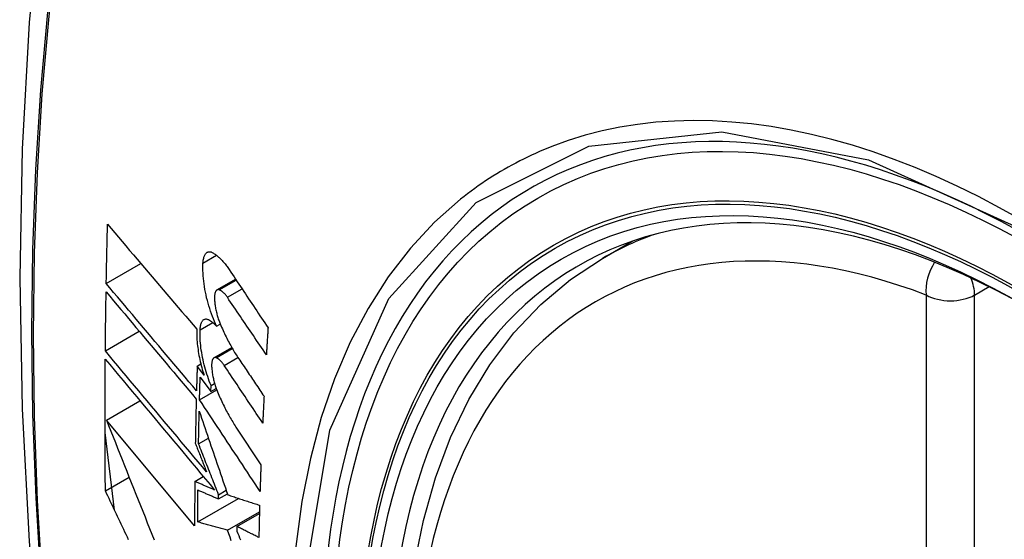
# Model space of a CAD drawing. Header units: inches. Extents: x 10 to 205, y 17 to 100.
# Tile 62 of 71: x 195.125 to 195.465, y 80.016 to 80.195. Entities that reach past the tile are written whole.
import ezdxf

# ---------------------------------------------------------------- set-up
doc = ezdxf.new("R2010")
doc.units = ezdxf.units.IN
doc.header["$MEASUREMENT"] = 0
doc.layers.add('Visible Edges(ANSI)', color=7, linetype='Continuous', lineweight=25)
doc.layers.add('Visible Tangent Edges(ANSI)', color=7, linetype='Continuous', lineweight=25)

msp = doc.modelspace()

# ---------------------------------------------------------------- linework, layer by layer
at = {"layer": 'Visible Edges(ANSI)'}
for p, q in [((195.32603, 80.11286), (195.3363, 80.11879)), ((195.15453, 80.10417), (195.16649, 80.11107)), ((195.1928, 80.10196), (195.19923, 80.10567)), ((195.15421, 80.08092), (195.16591, 80.08768)), ((195.19266, 80.08944), (195.19393, 80.09017)), ((195.19175, 80.0785), (195.19792, 80.08206)), ((195.18596, 80.07568), (195.18721, 80.0764)), ((195.18834, 80.0725), (195.18596, 80.07568)), ((195.18699, 80.07188), (195.19069, 80.06691)), ((195.18677, 80.06401), (195.19271, 80.06744)), ((195.19069, 80.06691), (195.19076, 80.06892)), ((195.19069, 80.06691), (195.19251, 80.06796)), ((195.19076, 80.06892), (195.19197, 80.06963)), ((195.15458, 80.05701), (195.16617, 80.0637)), ((195.18507, 80.02045), (195.15458, 80.05701)), ((195.19935, 80.05457), (195.20799, 80.04155)), ((195.15739, 80.02588), (195.1541, 80.05276)), ((195.18643, 80.04879), (195.18983, 80.05076)), ((195.15423, 80.03255), (195.16242, 80.03728)), ((195.18514, 80.0358), (195.18807, 80.0375)), ((195.18616, 80.0218), (195.20027, 80.02994)), ((195.19332, 80.02976), (195.1964, 80.03154)), ((195.19332, 80.02976), (195.19334, 80.0312)), ((195.19334, 80.0312), (195.19599, 80.03273)), ((195.19644, 80.01895), (195.20748, 80.02533)), ((195.19971, 80.02023), (195.20746, 80.02471)), ((195.19971, 80.02023), (195.19969, 80.01859))]:
    msp.add_line(p, q, dxfattribs=at)
at = {"layer": 'Visible Edges(ANSI)', "flags": 128}
for points in [[(195.17864, 80.43824), (195.1658, 80.40019), (195.15474, 80.36101), (195.14544, 80.32077), (195.13788, 80.27955), (195.13204, 80.23741), (195.12789, 80.19441), (195.12542, 80.15062), (195.1246, 80.10609), (195.12541, 80.06089), (195.12784, 80.01509), (195.13186, 79.96873), (195.13746, 79.9219), (195.14461, 79.87465), (195.15329, 79.82705), (195.16348, 79.77917), (195.17516, 79.73108)], [(195.15453, 80.10417), (195.15455, 80.10502), (195.15456, 80.10587), (195.15458, 80.10672), (195.15459, 80.10758), (195.15461, 80.10843), (195.15463, 80.10928), (195.15465, 80.11013), (195.15466, 80.11099), (195.15468, 80.11184), (195.1547, 80.11269), (195.15472, 80.11354), (195.15474, 80.1144), (195.15475, 80.11525), (195.15477, 80.1161), (195.15479, 80.11696), (195.15481, 80.11781), (195.15483, 80.11866), (195.15485, 80.11951), (195.15487, 80.12037), (195.15489, 80.12122), (195.15492, 80.12208), (195.15494, 80.12293), (195.15496, 80.12378), (195.15498, 80.12464)], [(195.15498, 80.12464), (195.15624, 80.12315), (195.15751, 80.12166), (195.15878, 80.12016), (195.16005, 80.11866), (195.16133, 80.11715), (195.16261, 80.11564), (195.16389, 80.11413), (195.16518, 80.11262), (195.16647, 80.1111), (195.16776, 80.10958), (195.16905, 80.10806), (195.17034, 80.10654), (195.17164, 80.10502), (195.17293, 80.1035), (195.17423, 80.10198), (195.17552, 80.10046), (195.17682, 80.09894), (195.17811, 80.09742), (195.17941, 80.09591), (195.1807, 80.0944), (195.18199, 80.09288), (195.18328, 80.09138), (195.18457, 80.08987), (195.18585, 80.08837)], [(195.18796, 80.1112), (195.18799, 80.11158), (195.18802, 80.11195), (195.18807, 80.11229), (195.18813, 80.11263), (195.1882, 80.11294), (195.18828, 80.11324), (195.18838, 80.11352), (195.18848, 80.11378), (195.18859, 80.11401), (195.18871, 80.11423), (195.18884, 80.11443), (195.18898, 80.1146), (195.18913, 80.11475), (195.18928, 80.11488), (195.18945, 80.11498), (195.18962, 80.11506), (195.18979, 80.11512), (195.18997, 80.11516), (195.19016, 80.11517), (195.19035, 80.11516), (195.19055, 80.11513), (195.19075, 80.11508), (195.19095, 80.115), (195.19115, 80.1149)], [(195.19115, 80.1149), (195.1914, 80.11477), (195.19164, 80.11463), (195.19188, 80.11447), (195.19213, 80.11431), (195.19237, 80.11413), (195.19262, 80.11395), (195.19287, 80.11375), (195.19311, 80.11355), (195.19336, 80.11333), (195.19361, 80.11311), (195.19385, 80.11287), (195.1941, 80.11263), (195.19435, 80.11237), (195.19459, 80.11211), (195.19484, 80.11184), (195.19508, 80.11156), (195.19533, 80.11127), (195.19557, 80.11097), (195.19582, 80.11066), (195.19606, 80.11034), (195.1963, 80.11001), (195.19654, 80.10968), (195.19678, 80.10934), (195.19701, 80.10899)], [(195.29359, 79.80511), (195.28585, 79.82427), (195.27899, 79.8435), (195.27305, 79.86274), (195.26805, 79.88188), (195.26401, 79.90086), (195.26095, 79.91958), (195.2589, 79.93798), (195.25788, 79.95595), (195.25788, 79.97344), (195.25892, 79.99037), (195.261, 80.00666), (195.26413, 80.02225), (195.26831, 80.03706), (195.27355, 80.05103), (195.27981, 80.06408), (195.28711, 80.07613), (195.29542, 80.08712), (195.30472, 80.09695), (195.31494, 80.10555), (195.32603, 80.11286)], [(195.19266, 80.08944), (195.19228, 80.09025), (195.19192, 80.09109), (195.19157, 80.09194), (195.19123, 80.09281), (195.1909, 80.0937), (195.19058, 80.09461), (195.19028, 80.09552), (195.19, 80.09645), (195.18973, 80.09739), (195.18947, 80.09833), (195.18923, 80.09929), (195.18902, 80.10024), (195.18881, 80.1012), (195.18863, 80.10215), (195.18847, 80.10311), (195.18833, 80.10405), (195.18821, 80.105), (195.18811, 80.10593), (195.18803, 80.10685), (195.18797, 80.10776), (195.18793, 80.10865), (195.18792, 80.10952), (195.18793, 80.11037), (195.18796, 80.1112)], [(195.19701, 80.10899), (195.19757, 80.10815), (195.19813, 80.10732), (195.19869, 80.10648), (195.19925, 80.10564), (195.1998, 80.10481), (195.20036, 80.10397), (195.20092, 80.10313), (195.20148, 80.10229), (195.20204, 80.10146), (195.2026, 80.10062), (195.20316, 80.09978), (195.20372, 80.09894), (195.20428, 80.0981), (195.20484, 80.09726), (195.2054, 80.09643), (195.20597, 80.09559), (195.20653, 80.09475), (195.20709, 80.09391), (195.20765, 80.09307), (195.20821, 80.09224), (195.20877, 80.0914), (195.20933, 80.09056), (195.20989, 80.08973), (195.21045, 80.08889)], [(195.15421, 80.08092), (195.15422, 80.08177), (195.15423, 80.08261), (195.15423, 80.08346), (195.15424, 80.08431), (195.15425, 80.08516), (195.15426, 80.086), (195.15427, 80.08685), (195.15428, 80.0877), (195.15429, 80.08855), (195.1543, 80.0894), (195.15431, 80.09025), (195.15432, 80.09109), (195.15434, 80.09194), (195.15435, 80.09279), (195.15436, 80.09364), (195.15437, 80.09449), (195.15438, 80.09534), (195.1544, 80.09619), (195.15441, 80.09704), (195.15442, 80.09788), (195.15444, 80.09873), (195.15445, 80.09958), (195.15446, 80.10043), (195.15448, 80.10128)], [(195.15448, 80.10128), (195.15575, 80.09977), (195.15703, 80.09825), (195.15831, 80.09672), (195.1596, 80.09519), (195.16089, 80.09365), (195.16218, 80.09211), (195.16348, 80.09057), (195.16478, 80.08903), (195.16608, 80.08748), (195.16738, 80.08593), (195.16869, 80.08438), (195.17, 80.08282), (195.1713, 80.08127), (195.17261, 80.07972), (195.17392, 80.07816), (195.17523, 80.07661), (195.17653, 80.07506), (195.17784, 80.07351), (195.17915, 80.07196), (195.18045, 80.07041), (195.18175, 80.06887), (195.18305, 80.06733), (195.18434, 80.06579), (195.18564, 80.06426)], [(195.18571, 80.06716), (195.18442, 80.06869), (195.18312, 80.07023), (195.18182, 80.07177), (195.18052, 80.07331), (195.17922, 80.07486), (195.17791, 80.0764), (195.1766, 80.07795), (195.17529, 80.07951), (195.17398, 80.08106), (195.17268, 80.08261), (195.17137, 80.08416), (195.17006, 80.08572), (195.16875, 80.08727), (195.16744, 80.08882), (195.16614, 80.09037), (195.16484, 80.09192), (195.16354, 80.09346), (195.16224, 80.095), (195.16094, 80.09654), (195.15965, 80.09808), (195.15837, 80.09961), (195.15708, 80.10113), (195.1558, 80.10265), (195.15453, 80.10417)], [(195.19357, 80.102), (195.19346, 80.10204), (195.19334, 80.10206), (195.19323, 80.10207), (195.19312, 80.10206), (195.19302, 80.10205), (195.19291, 80.10201), (195.19282, 80.10197), (195.19272, 80.10191), (195.19263, 80.10184), (195.19255, 80.10175), (195.19246, 80.10165), (195.19239, 80.10154), (195.19232, 80.10141), (195.19225, 80.10128), (195.19219, 80.10113), (195.19214, 80.10096), (195.19209, 80.10079), (195.19205, 80.10061), (195.19202, 80.10041), (195.19199, 80.10021), (195.19197, 80.1), (195.19196, 80.09978), (195.19195, 80.09955), (195.19195, 80.09932)], [(195.19639, 80.09941), (195.19628, 80.09957), (195.19616, 80.09974), (195.19605, 80.09989), (195.19593, 80.10005), (195.19581, 80.10019), (195.19569, 80.10034), (195.19558, 80.10048), (195.19546, 80.10061), (195.19534, 80.10074), (195.19522, 80.10086), (195.1951, 80.10098), (195.19498, 80.10109), (195.19486, 80.1012), (195.19474, 80.1013), (195.19462, 80.1014), (195.19451, 80.10149), (195.19439, 80.10157), (195.19427, 80.10165), (195.19415, 80.10173), (195.19403, 80.10179), (195.19392, 80.10185), (195.1938, 80.10191), (195.19369, 80.10196), (195.19357, 80.102)], [(195.19195, 80.09932), (195.19196, 80.09896), (195.19197, 80.09859), (195.19199, 80.09822), (195.19202, 80.09784), (195.19206, 80.09746), (195.1921, 80.09708), (195.19215, 80.09669), (195.19221, 80.0963), (195.19227, 80.09591), (195.19234, 80.09551), (195.19242, 80.09512), (195.1925, 80.09473), (195.19259, 80.09433), (195.19269, 80.09394), (195.19279, 80.09355), (195.19289, 80.09316), (195.193, 80.09278), (195.19312, 80.0924), (195.19324, 80.09202), (195.19337, 80.09164), (195.1935, 80.09127), (195.19363, 80.09091), (195.19377, 80.09055), (195.19392, 80.0902)], [(195.20987, 80.07957), (195.20931, 80.0804), (195.20875, 80.08122), (195.20818, 80.08205), (195.20762, 80.08288), (195.20706, 80.0837), (195.2065, 80.08453), (195.20593, 80.08536), (195.20537, 80.08618), (195.20481, 80.08701), (195.20425, 80.08784), (195.20368, 80.08866), (195.20312, 80.08949), (195.20256, 80.09032), (195.202, 80.09115), (195.20144, 80.09197), (195.20088, 80.0928), (195.20031, 80.09363), (195.19975, 80.09445), (195.19919, 80.09528), (195.19863, 80.09611), (195.19807, 80.09693), (195.19751, 80.09776), (195.19695, 80.09858), (195.19639, 80.09941)], [(195.18696, 80.08817), (195.18698, 80.08854), (195.18701, 80.0889), (195.18706, 80.08923), (195.18711, 80.08956), (195.18718, 80.08986), (195.18726, 80.09015), (195.18735, 80.09042), (195.18744, 80.09066), (195.18755, 80.09089), (195.18767, 80.09109), (195.1878, 80.09128), (195.18793, 80.09144), (195.18807, 80.09158), (195.18822, 80.09169), (195.18838, 80.09179), (195.18855, 80.09186), (195.18872, 80.0919), (195.18889, 80.09193), (195.18907, 80.09193), (195.18926, 80.09191), (195.18945, 80.09186), (195.18964, 80.0918), (195.18984, 80.09171), (195.19003, 80.0916)], [(195.19003, 80.0916), (195.19014, 80.09153), (195.19025, 80.09147), (195.19036, 80.0914), (195.19047, 80.09132), (195.19058, 80.09125), (195.19068, 80.09117), (195.19079, 80.09109), (195.1909, 80.09101), (195.19101, 80.09093), (195.19112, 80.09085), (195.19123, 80.09076), (195.19134, 80.09067), (195.19145, 80.09058), (195.19156, 80.09048), (195.19167, 80.09039), (195.19178, 80.09029), (195.19189, 80.09019), (195.192, 80.09009), (195.19211, 80.08999), (195.19222, 80.08988), (195.19233, 80.08978), (195.19244, 80.08967), (195.19255, 80.08955), (195.19266, 80.08944)], [(195.18585, 80.08837), (195.18583, 80.08778), (195.18582, 80.08718), (195.18582, 80.08657), (195.18583, 80.08594), (195.18586, 80.08531), (195.18589, 80.08467), (195.18594, 80.08402), (195.186, 80.08336), (195.18607, 80.0827), (195.18615, 80.08203), (195.18624, 80.08135), (195.18634, 80.08067), (195.18646, 80.07999), (195.18658, 80.0793), (195.18672, 80.07861), (195.18686, 80.07792), (195.18701, 80.07724), (195.18718, 80.07655), (195.18735, 80.07586), (195.18753, 80.07518), (195.18772, 80.0745), (195.18792, 80.07383), (195.18812, 80.07316), (195.18834, 80.0725)], [(195.19076, 80.06892), (195.19045, 80.06968), (195.19015, 80.07045), (195.18987, 80.07123), (195.18959, 80.07203), (195.18933, 80.07283), (195.18907, 80.07364), (195.18883, 80.07446), (195.1886, 80.07529), (195.18838, 80.07612), (195.18818, 80.07696), (195.18799, 80.0778), (195.18781, 80.07864), (195.18765, 80.07948), (195.18751, 80.08031), (195.18738, 80.08114), (195.18726, 80.08197), (195.18717, 80.08279), (195.18708, 80.0836), (195.18702, 80.08439), (195.18697, 80.08518), (195.18694, 80.08595), (195.18693, 80.08671), (195.18694, 80.08745), (195.18696, 80.08817)], [(195.19392, 80.0902), (195.19416, 80.08963), (195.19441, 80.08907), (195.19465, 80.08851), (195.1949, 80.08796), (195.19516, 80.08741), (195.19541, 80.08687), (195.19567, 80.08634), (195.19593, 80.08581), (195.19619, 80.08529), (195.19645, 80.08477), (195.19672, 80.08426), (195.19699, 80.08375), (195.19726, 80.08325), (195.19753, 80.08276), (195.1978, 80.08227), (195.19808, 80.08179), (195.19835, 80.08132), (195.19863, 80.08086), (195.19891, 80.0804), (195.19919, 80.07994), (195.19948, 80.0795), (195.19976, 80.07906), (195.20005, 80.07863), (195.20034, 80.0782)], [(195.21045, 80.08889), (195.21043, 80.0885), (195.2104, 80.08811), (195.21038, 80.08772), (195.21035, 80.08734), (195.21033, 80.08695), (195.2103, 80.08656), (195.21028, 80.08617), (195.21025, 80.08578), (195.21023, 80.08539), (195.2102, 80.08501), (195.21018, 80.08462), (195.21016, 80.08423), (195.21013, 80.08384), (195.21011, 80.08345), (195.21008, 80.08306), (195.21006, 80.08268), (195.21004, 80.08229), (195.21001, 80.0819), (195.20999, 80.08151), (195.20996, 80.08112), (195.20994, 80.08074), (195.20992, 80.08035), (195.20989, 80.07996), (195.20987, 80.07957)], [(195.18921, 80.03907), (195.18776, 80.0408), (195.18631, 80.04253), (195.18485, 80.04427), (195.18339, 80.04602), (195.18192, 80.04777), (195.18046, 80.04952), (195.17899, 80.05128), (195.17752, 80.05304), (195.17604, 80.0548), (195.17457, 80.05656), (195.1731, 80.05832), (195.17163, 80.06008), (195.17015, 80.06184), (195.16868, 80.0636), (195.16722, 80.06536), (195.16575, 80.06711), (195.16429, 80.06886), (195.16283, 80.0706), (195.16138, 80.07234), (195.15993, 80.07407), (195.15849, 80.07579), (195.15706, 80.07751), (195.15563, 80.07922), (195.15421, 80.08092)], [(195.15423, 80.03255), (195.15421, 80.03444), (195.15419, 80.03632), (195.15418, 80.03821), (195.15416, 80.0401), (195.15415, 80.04199), (195.15414, 80.04388), (195.15413, 80.04577), (195.15412, 80.04766), (195.15411, 80.04955), (195.15411, 80.05145), (195.1541, 80.05334), (195.1541, 80.05524), (195.1541, 80.05713), (195.1541, 80.05903), (195.1541, 80.06093), (195.15411, 80.06283), (195.15411, 80.06473), (195.15412, 80.06663), (195.15412, 80.06853), (195.15413, 80.07043), (195.15414, 80.07233), (195.15416, 80.07424), (195.15417, 80.07614), (195.15418, 80.07805)], [(195.15418, 80.07805), (195.15571, 80.07622), (195.15724, 80.07438), (195.15879, 80.07253), (195.16034, 80.07067), (195.1619, 80.06881), (195.16347, 80.06693), (195.16504, 80.06505), (195.16662, 80.06316), (195.1682, 80.06126), (195.16979, 80.05937), (195.17138, 80.05746), (195.17297, 80.05556), (195.17456, 80.05365), (195.17616, 80.05175), (195.17775, 80.04984), (195.17935, 80.04793), (195.18094, 80.04603), (195.18253, 80.04413), (195.18411, 80.04223), (195.1857, 80.04034), (195.18727, 80.03845), (195.18885, 80.03657), (195.19041, 80.0347), (195.19197, 80.03283)], [(195.19251, 80.07853), (195.19239, 80.07857), (195.19228, 80.07859), (195.19218, 80.0786), (195.19207, 80.0786), (195.19197, 80.07858), (195.19187, 80.07855), (195.19177, 80.07851), (195.19168, 80.07845), (195.1916, 80.07838), (195.19151, 80.0783), (195.19143, 80.0782), (195.19136, 80.07809), (195.19129, 80.07797), (195.19123, 80.07783), (195.19118, 80.07768), (195.19113, 80.07752), (195.19108, 80.07735), (195.19104, 80.07717), (195.19101, 80.07698), (195.19099, 80.07678), (195.19097, 80.07657), (195.19096, 80.07635), (195.19095, 80.07613), (195.19095, 80.07589)], [(195.19528, 80.07591), (195.19517, 80.07608), (195.19506, 80.07624), (195.19494, 80.0764), (195.19483, 80.07655), (195.19471, 80.0767), (195.19459, 80.07685), (195.19448, 80.07699), (195.19436, 80.07712), (195.19424, 80.07725), (195.19413, 80.07737), (195.19401, 80.07749), (195.19389, 80.07761), (195.19377, 80.07771), (195.19366, 80.07782), (195.19354, 80.07791), (195.19342, 80.07801), (195.19331, 80.07809), (195.19319, 80.07817), (195.19307, 80.07825), (195.19296, 80.07832), (195.19285, 80.07838), (195.19273, 80.07844), (195.19262, 80.07849), (195.19251, 80.07853)], [(195.20034, 80.0782), (195.2007, 80.07766), (195.20106, 80.07712), (195.20142, 80.07658), (195.20179, 80.07604), (195.20215, 80.0755), (195.20251, 80.07496), (195.20288, 80.07442), (195.20324, 80.07388), (195.2036, 80.07334), (195.20397, 80.0728), (195.20433, 80.07226), (195.2047, 80.07172), (195.20506, 80.07118), (195.20542, 80.07064), (195.20579, 80.07009), (195.20615, 80.06955), (195.20651, 80.06901), (195.20688, 80.06847), (195.20724, 80.06793), (195.20761, 80.06739), (195.20797, 80.06685), (195.20833, 80.06631), (195.2087, 80.06577), (195.20906, 80.06523)], [(195.18596, 80.07568), (195.18595, 80.07532), (195.18594, 80.07497), (195.18593, 80.07461), (195.18592, 80.07426), (195.18591, 80.0739), (195.1859, 80.07355), (195.18589, 80.07319), (195.18588, 80.07284), (195.18587, 80.07248), (195.18585, 80.07213), (195.18584, 80.07177), (195.18583, 80.07142), (195.18582, 80.07106), (195.18581, 80.07071), (195.1858, 80.07035), (195.18579, 80.07), (195.18578, 80.06964), (195.18577, 80.06929), (195.18576, 80.06893), (195.18575, 80.06858), (195.18574, 80.06823), (195.18573, 80.06787), (195.18572, 80.06752), (195.18571, 80.06716)], [(195.19095, 80.07589), (195.19096, 80.07553), (195.19098, 80.07517), (195.19101, 80.0748), (195.19104, 80.07442), (195.19108, 80.07404), (195.19113, 80.07366), (195.19118, 80.07327), (195.19124, 80.07289), (195.1913, 80.07249), (195.19138, 80.0721), (195.19146, 80.07171), (195.19154, 80.07132), (195.19163, 80.07092), (195.19173, 80.07053), (195.19183, 80.07014), (195.19194, 80.06975), (195.19205, 80.06937), (195.19217, 80.06899), (195.19229, 80.06861), (195.19242, 80.06823), (195.19255, 80.06786), (195.19269, 80.0675), (195.19283, 80.06714), (195.19297, 80.06679)], [(195.2086, 80.05598), (195.20805, 80.05681), (195.20749, 80.05764), (195.20694, 80.05847), (195.20638, 80.0593), (195.20583, 80.06013), (195.20527, 80.06096), (195.20471, 80.06179), (195.20416, 80.06262), (195.2036, 80.06346), (195.20305, 80.06429), (195.20249, 80.06512), (195.20194, 80.06595), (195.20138, 80.06678), (195.20083, 80.06761), (195.20027, 80.06844), (195.19972, 80.06927), (195.19916, 80.0701), (195.19861, 80.07093), (195.19805, 80.07176), (195.1975, 80.07259), (195.19694, 80.07342), (195.19639, 80.07425), (195.19584, 80.07508), (195.19528, 80.07591)], [(195.18677, 80.06401), (195.18677, 80.06434), (195.18678, 80.06467), (195.18679, 80.06499), (195.1868, 80.06532), (195.18681, 80.06565), (195.18682, 80.06598), (195.18683, 80.06631), (195.18684, 80.06663), (195.18685, 80.06696), (195.18686, 80.06729), (195.18686, 80.06762), (195.18687, 80.06794), (195.18688, 80.06827), (195.18689, 80.0686), (195.1869, 80.06893), (195.18691, 80.06926), (195.18692, 80.06958), (195.18693, 80.06991), (195.18694, 80.07024), (195.18695, 80.07057), (195.18696, 80.0709), (195.18697, 80.07122), (195.18698, 80.07155), (195.18699, 80.07188)], [(195.18564, 80.06426), (195.18562, 80.06362), (195.18561, 80.06299), (195.18559, 80.06235), (195.18557, 80.06171), (195.18556, 80.06107), (195.18554, 80.06044), (195.18553, 80.0598), (195.18551, 80.05916), (195.1855, 80.05853), (195.18549, 80.05789), (195.18547, 80.05725), (195.18546, 80.05661), (195.18544, 80.05598), (195.18543, 80.05534), (195.18542, 80.0547), (195.18541, 80.05407), (195.18539, 80.05343), (195.18538, 80.0528), (195.18537, 80.05216), (195.18536, 80.05152), (195.18535, 80.05089), (195.18533, 80.05025), (195.18532, 80.04962), (195.18531, 80.04898)], [(195.20768, 80.03238), (195.20681, 80.0337), (195.20594, 80.03501), (195.20507, 80.03633), (195.2042, 80.03765), (195.20333, 80.03897), (195.20245, 80.04029), (195.20158, 80.04161), (195.20071, 80.04293), (195.19984, 80.04425), (195.19896, 80.04557), (195.19809, 80.04689), (195.19722, 80.04821), (195.19634, 80.04953), (195.19547, 80.05085), (195.1946, 80.05217), (195.19373, 80.05349), (195.19285, 80.0548), (195.19198, 80.05612), (195.19111, 80.05744), (195.19024, 80.05876), (195.18937, 80.06007), (195.1885, 80.06139), (195.18763, 80.0627), (195.18677, 80.06401)], [(195.19297, 80.06679), (195.19321, 80.06621), (195.19346, 80.06564), (195.1937, 80.06508), (195.19395, 80.06452), (195.1942, 80.06396), (195.19446, 80.06341), (195.19471, 80.06287), (195.19497, 80.06233), (195.19523, 80.0618), (195.19549, 80.06127), (195.19576, 80.06075), (195.19603, 80.06024), (195.19629, 80.05973), (195.19656, 80.05923), (195.19684, 80.05873), (195.19711, 80.05824), (195.19738, 80.05776), (195.19766, 80.05728), (195.19794, 80.05681), (195.19822, 80.05635), (195.1985, 80.05589), (195.19878, 80.05544), (195.19907, 80.055), (195.19935, 80.05457)], [(195.20906, 80.06523), (195.20904, 80.06484), (195.20902, 80.06446), (195.209, 80.06407), (195.20898, 80.06369), (195.20896, 80.0633), (195.20894, 80.06292), (195.20892, 80.06253), (195.2089, 80.06214), (195.20888, 80.06176), (195.20886, 80.06137), (195.20884, 80.06099), (195.20882, 80.0606), (195.2088, 80.06022), (195.20879, 80.05983), (195.20877, 80.05945), (195.20875, 80.05906), (195.20873, 80.05868), (195.20871, 80.05829), (195.20869, 80.05791), (195.20867, 80.05752), (195.20865, 80.05714), (195.20864, 80.05675), (195.20862, 80.05637), (195.2086, 80.05598)], [(195.15458, 80.05701), (195.15535, 80.05507), (195.15612, 80.05313), (195.15689, 80.05118), (195.15767, 80.04922), (195.15845, 80.04726), (195.15923, 80.04529), (195.16001, 80.04333), (195.1608, 80.04135), (195.16158, 80.03938), (195.16237, 80.0374), (195.16316, 80.03542), (195.16395, 80.03344), (195.16475, 80.03146), (195.16554, 80.02948), (195.16633, 80.02749), (195.16713, 80.02551), (195.16793, 80.02353), (195.16872, 80.02154), (195.16952, 80.01956), (195.17032, 80.01758), (195.17112, 80.01561)], [(195.18643, 80.04879), (195.18644, 80.04926), (195.18644, 80.04973), (195.18645, 80.0502), (195.18646, 80.05067), (195.18647, 80.05114), (195.18648, 80.05161), (195.18649, 80.05208), (195.1865, 80.05255), (195.18651, 80.05302), (195.18652, 80.05348), (195.18653, 80.05395), (195.18654, 80.05442), (195.18655, 80.05489), (195.18656, 80.05536), (195.18657, 80.05583), (195.18658, 80.0563), (195.18659, 80.05677), (195.1866, 80.05724), (195.18661, 80.05771), (195.18662, 80.05818), (195.18663, 80.05865), (195.18664, 80.05912), (195.18665, 80.05959), (195.18667, 80.06006)], [(195.18667, 80.06006), (195.18706, 80.05888), (195.18747, 80.0577), (195.18787, 80.05652), (195.18827, 80.05533), (195.18868, 80.05414), (195.18909, 80.05294), (195.18949, 80.05174), (195.1899, 80.05054), (195.19031, 80.04934), (195.19072, 80.04813), (195.19114, 80.04692), (195.19155, 80.04572), (195.19196, 80.0445), (195.19237, 80.04329), (195.19279, 80.04208), (195.1932, 80.04087), (195.19362, 80.03965), (195.19403, 80.03844), (195.19445, 80.03723), (195.19486, 80.03601), (195.19528, 80.0348), (195.19569, 80.03359), (195.19611, 80.03238), (195.19652, 80.03117)], [(195.18531, 80.04898), (195.18547, 80.04857), (195.18563, 80.04816), (195.1858, 80.04775), (195.18596, 80.04733), (195.18612, 80.04692), (195.18628, 80.04651), (195.18644, 80.0461), (195.18661, 80.04568), (195.18677, 80.04527), (195.18693, 80.04486), (195.18709, 80.04444), (195.18726, 80.04403), (195.18742, 80.04362), (195.18758, 80.0432), (195.18774, 80.04279), (195.1879, 80.04238), (195.18807, 80.04196), (195.18823, 80.04155), (195.18839, 80.04114), (195.18856, 80.04072), (195.18872, 80.04031), (195.18888, 80.0399), (195.18904, 80.03948), (195.18921, 80.03907)], [(195.19334, 80.0312), (195.19305, 80.03193), (195.19276, 80.03267), (195.19247, 80.0334), (195.19218, 80.03414), (195.19189, 80.03488), (195.1916, 80.03561), (195.19131, 80.03635), (195.19102, 80.03708), (195.19073, 80.03782), (195.19045, 80.03855), (195.19016, 80.03929), (195.18987, 80.04003), (195.18958, 80.04076), (195.18929, 80.04149), (195.189, 80.04223), (195.18872, 80.04296), (195.18843, 80.04369), (195.18814, 80.04442), (195.18785, 80.04515), (195.18757, 80.04588), (195.18728, 80.04661), (195.187, 80.04734), (195.18671, 80.04807), (195.18643, 80.04879)], [(195.20799, 80.04155), (195.20798, 80.04116), (195.20796, 80.04078), (195.20795, 80.0404), (195.20793, 80.04002), (195.20792, 80.03963), (195.20791, 80.03925), (195.20789, 80.03887), (195.20788, 80.03849), (195.20786, 80.0381), (195.20785, 80.03772), (195.20784, 80.03734), (195.20783, 80.03696), (195.20781, 80.03658), (195.2078, 80.0362), (195.20779, 80.03581), (195.20777, 80.03543), (195.20776, 80.03505), (195.20775, 80.03467), (195.20774, 80.03429), (195.20772, 80.03391), (195.20771, 80.03353), (195.2077, 80.03315), (195.20769, 80.03276), (195.20768, 80.03238)], [(195.18514, 80.0358), (195.18513, 80.03516), (195.18513, 80.03452), (195.18512, 80.03388), (195.18512, 80.03324), (195.18511, 80.0326), (195.18511, 80.03196), (195.1851, 80.03132), (195.1851, 80.03068), (195.18509, 80.03004), (195.18509, 80.0294), (195.18509, 80.02876), (195.18508, 80.02812), (195.18508, 80.02748), (195.18508, 80.02684), (195.18508, 80.0262), (195.18507, 80.02556), (195.18507, 80.02492), (195.18507, 80.02428), (195.18507, 80.02364), (195.18507, 80.02301), (195.18507, 80.02237), (195.18507, 80.02173), (195.18507, 80.02109), (195.18507, 80.02045)], [(195.19197, 80.03283), (195.19169, 80.03295), (195.1914, 80.03308), (195.19112, 80.0332), (195.19083, 80.03333), (195.19055, 80.03345), (195.19026, 80.03357), (195.18998, 80.0337), (195.18969, 80.03382), (195.1894, 80.03394), (195.18912, 80.03407), (195.18883, 80.03419), (195.18855, 80.03432), (195.18826, 80.03444), (195.18798, 80.03456), (195.18769, 80.03469), (195.18741, 80.03481), (195.18713, 80.03494), (195.18684, 80.03506), (195.18656, 80.03518), (195.18627, 80.03531), (195.18599, 80.03543), (195.18571, 80.03556), (195.18542, 80.03568), (195.18514, 80.0358)], [(195.16225, 80.01564), (195.16183, 80.01653), (195.1614, 80.01742), (195.16098, 80.01832), (195.16056, 80.01921), (195.16013, 80.0201), (195.15971, 80.02099), (195.15929, 80.02188), (195.15886, 80.02277), (195.15844, 80.02366), (195.15802, 80.02455), (195.1576, 80.02544), (195.15717, 80.02633), (195.15675, 80.02722), (195.15633, 80.02811), (195.15591, 80.029), (195.15549, 80.02989), (195.15507, 80.03078), (195.15465, 80.03166), (195.15423, 80.03255)], [(195.18616, 80.0218), (195.18616, 80.02226), (195.18616, 80.02272), (195.18616, 80.02318), (195.18616, 80.02364), (195.18617, 80.0241), (195.18617, 80.02456), (195.18617, 80.02502), (195.18617, 80.02548), (195.18617, 80.02594), (195.18617, 80.0264), (195.18618, 80.02686), (195.18618, 80.02732), (195.18618, 80.02778), (195.18618, 80.02824), (195.18619, 80.0287), (195.18619, 80.02916), (195.18619, 80.02962), (195.1862, 80.03009), (195.1862, 80.03055), (195.1862, 80.03101), (195.18621, 80.03147), (195.18621, 80.03193), (195.18621, 80.03239), (195.18622, 80.03285)], [(195.18622, 80.03285), (195.18651, 80.03272), (195.18681, 80.0326), (195.1871, 80.03247), (195.1874, 80.03234), (195.18769, 80.03221), (195.18799, 80.03208), (195.18828, 80.03195), (195.18858, 80.03182), (195.18887, 80.03169), (195.18917, 80.03156), (195.18946, 80.03143), (195.18976, 80.03131), (195.19006, 80.03118), (195.19035, 80.03105), (195.19065, 80.03092), (195.19095, 80.03079), (195.19124, 80.03066), (195.19154, 80.03053), (195.19184, 80.0304), (195.19213, 80.03027), (195.19243, 80.03014), (195.19273, 80.03002), (195.19302, 80.02989), (195.19332, 80.02976)], [(195.19652, 80.03117), (195.19698, 80.03102), (195.19743, 80.03087), (195.19788, 80.03072), (195.19834, 80.03057), (195.1988, 80.03043), (195.19925, 80.03028), (195.19971, 80.03013), (195.20017, 80.02998), (195.20062, 80.02983), (195.20108, 80.02968), (195.20154, 80.02953), (195.202, 80.02938), (195.20246, 80.02923), (195.20292, 80.02909), (195.20338, 80.02894), (195.20384, 80.02879), (195.2043, 80.02864), (195.20477, 80.02849), (195.20523, 80.02834), (195.20569, 80.0282), (195.20615, 80.02805), (195.20661, 80.0279), (195.20708, 80.02776), (195.20754, 80.02761)], [(195.20754, 80.02761), (195.20752, 80.02714), (195.20751, 80.02668), (195.2075, 80.02621), (195.20749, 80.02574), (195.20748, 80.02528), (195.20746, 80.02481), (195.20745, 80.02434), (195.20744, 80.02388), (195.20743, 80.02341), (195.20742, 80.02295), (195.20741, 80.02248), (195.2074, 80.02202), (195.20739, 80.02155), (195.20738, 80.02109), (195.20737, 80.02062), (195.20736, 80.02015), (195.20735, 80.01969), (195.20734, 80.01923), (195.20733, 80.01876), (195.20732, 80.0183), (195.20731, 80.01783), (195.2073, 80.01737), (195.20729, 80.0169), (195.20728, 80.01644)], [(195.19644, 80.01895), (195.19601, 80.01907), (195.19558, 80.01919), (195.19515, 80.01931), (195.19472, 80.01943), (195.19429, 80.01954), (195.19386, 80.01966), (195.19343, 80.01978), (195.193, 80.0199), (195.19257, 80.02002), (195.19214, 80.02014), (195.19171, 80.02026), (195.19128, 80.02037), (195.19085, 80.02049), (195.19042, 80.02061), (195.18999, 80.02073), (195.18956, 80.02085), (195.18914, 80.02097), (195.18871, 80.02109), (195.18828, 80.02121), (195.18786, 80.02132), (195.18743, 80.02144), (195.18701, 80.02156), (195.18658, 80.02168), (195.18616, 80.0218)], [(195.20728, 80.01644), (195.20696, 80.0166), (195.20665, 80.01675), (195.20633, 80.01691), (195.20602, 80.01707), (195.2057, 80.01723), (195.20538, 80.01739), (195.20507, 80.01754), (195.20475, 80.0177), (195.20443, 80.01786), (195.20412, 80.01802), (195.2038, 80.01818), (195.20349, 80.01833), (195.20317, 80.01849), (195.20286, 80.01865), (195.20254, 80.01881), (195.20223, 80.01897), (195.20191, 80.01913), (195.2016, 80.01928), (195.20128, 80.01944), (195.20097, 80.0196), (195.20065, 80.01976), (195.20034, 80.01992), (195.20003, 80.02008), (195.19971, 80.02023)], [(195.19774, 80.01529), (195.19731, 80.01651), (195.19687, 80.01774), (195.19644, 80.01895)], [(195.19969, 80.01859), (195.2, 80.01784), (195.2003, 80.01708), (195.20061, 80.01633), (195.20091, 80.01558)]]:
    msp.add_lwpolyline(points, dxfattribs=at)
at = {"layer": 'Visible Edges(ANSI)'}
for centre, major_axis, start_param, end_param in [((195.57996, 79.33551), (-0.64961, 1.12515), 5.161526, 5.834048), ((195.47522, 79.83759), (0.15748, -0.27276), 2.363977, 7.060801)]:
    msp.add_ellipse(centre, major_axis=major_axis, ratio=0.57735, start_param=start_param, end_param=end_param, dxfattribs=at)
msp.add_ellipse((195.47174, 79.83558), major_axis=(-0.15994, 0.27703), ratio=0.57735, dxfattribs=at)
at = {"layer": 'Visible Tangent Edges(ANSI)'}
for p, q in [((195.18796, 80.1112), (195.19266, 80.11392)), ((195.19357, 80.102), (195.19942, 80.10538)), ((195.19639, 80.09941), (195.20146, 80.10233)), ((195.45468, 80.10021), (195.45968, 80.1031)), ((195.43798, 80.10021), (195.43798, 79.61554)), ((195.45468, 79.61554), (195.45468, 80.10021)), ((195.18696, 80.08817), (195.19132, 80.09069)), ((195.19251, 80.07853), (195.1981, 80.08176)), ((195.19528, 80.07591), (195.20003, 80.07865))]:
    msp.add_line(p, q, dxfattribs=at)
at = {"layer": 'Visible Tangent Edges(ANSI)', "flags": 128}
for points in [[(195.17778, 80.3945), (195.17001, 80.37206), (195.16289, 80.34896), (195.15642, 80.32522), (195.15061, 80.30087), (195.14548, 80.27593), (195.14102, 80.25044), (195.13725, 80.22442), (195.13416, 80.19791), (195.13177, 80.17093), (195.13006, 80.14354), (195.12905, 80.11576), (195.12872, 80.08759), (195.12908, 80.05904), (195.13013, 80.03011), (195.13186, 80.00082), (195.13427, 79.9712), (195.13736, 79.9413), (195.14113, 79.91114), (195.14557, 79.88072), (195.15069, 79.85007), (195.15647, 79.81922), (195.16292, 79.78818)], [(195.16367, 79.7878), (195.15721, 79.81877), (195.15141, 79.84957), (195.14627, 79.88016), (195.14181, 79.91051), (195.13803, 79.94062), (195.13493, 79.97047), (195.1325, 80.00003), (195.13076, 80.02927), (195.12971, 80.05814), (195.12935, 80.08662), (195.12968, 80.11471), (195.1307, 80.14241), (195.13241, 80.16972), (195.13482, 80.19659), (195.13792, 80.223), (195.14171, 80.24891), (195.14618, 80.27429), (195.15133, 80.29911), (195.15716, 80.32334), (195.16364, 80.34695), (195.17078, 80.36991), (195.17856, 80.39222)], [(195.47061, 80.12626), (195.4633, 80.13035), (195.45598, 80.1342), (195.44867, 80.1378), (195.44137, 80.14115), (195.43408, 80.14423), (195.42683, 80.14706), (195.41961, 80.14963), (195.41244, 80.15193), (195.40533, 80.15395), (195.39828, 80.15571), (195.39131, 80.15718), (195.38439, 80.15839), (195.37754, 80.15932), (195.37075, 80.15998), (195.36405, 80.16037), (195.35743, 80.16048), (195.35091, 80.16031), (195.3445, 80.15987), (195.33821, 80.15915), (195.33203, 80.15816), (195.32597, 80.15691), (195.32003, 80.15538), (195.31423, 80.15358), (195.30856, 80.15152)], [(195.26234, 79.79837), (195.2382, 79.86744), (195.22476, 79.93503), (195.22261, 79.9981), (195.23186, 80.05353), (195.25215, 80.09898), (195.28241, 80.13219), (195.32136, 80.15165), (195.36732, 80.15663), (195.41799, 80.14686), (195.47111, 80.12281)], [(195.30856, 80.15152), (195.30713, 80.15095), (195.30572, 80.15037), (195.30432, 80.14976), (195.30292, 80.14915), (195.30153, 80.14851), (195.30016, 80.14786), (195.29879, 80.14719), (195.29743, 80.14651), (195.29608, 80.14581), (195.29474, 80.14509), (195.29341, 80.14435), (195.29209, 80.1436), (195.29078, 80.14284), (195.28948, 80.14205), (195.28819, 80.14125), (195.28691, 80.14043), (195.28564, 80.1396), (195.28438, 80.13875), (195.28313, 80.13789), (195.28189, 80.137), (195.28066, 80.13611), (195.27944, 80.13519), (195.27823, 80.13426), (195.27703, 80.13332)], [(195.27703, 80.13332), (195.268, 80.12533), (195.25964, 80.11636), (195.25198, 80.10644), (195.24505, 80.0956), (195.23886, 80.08386), (195.23345, 80.07126), (195.22885, 80.05785), (195.22507, 80.0437), (195.22212, 80.02886), (195.22, 80.01336), (195.21873, 79.99726), (195.21831, 79.98057), (195.21874, 79.96336), (195.22002, 79.94571), (195.22215, 79.92771), (195.22512, 79.9094), (195.22891, 79.89086), (195.2335, 79.87212), (195.2389, 79.85327), (195.24507, 79.83434), (195.25201, 79.81542)]]:
    msp.add_lwpolyline(points, dxfattribs=at)
at = {"layer": 'Visible Tangent Edges(ANSI)'}
for centre, major_axis, ratio, start_param, end_param in [((195.47422, 79.83701), (-0.17318, 0.29996), 0.57735, 5.05527, 10.652693), ((195.47417, 79.83698), (-0.15059, 0.26083), 0.57735, 5.66855, 8.468616), ((195.48252, 79.84181), (-0.1565, 0.27106), 0.57735, 6.171189, 6.283185), ((195.44633, 80.10504), (-0.00418, -0.01105), 0.667065, 4.356432, 5.396522), ((195.44633, 80.10504), (0.00591, -0.01023), 0.57735, 0.785398, 1.348991), ((195.44633, 80.10504), (-0.01181, 0), 0.57735, 0.785398, 2.356194)]:
    msp.add_ellipse(centre, major_axis=major_axis, ratio=ratio, start_param=start_param, end_param=end_param, dxfattribs=at)
for centre, major_axis in [((195.47481, 79.83735), (0.17111, -0.29637)), ((195.47184, 79.83564), (-0.1627, 0.2818)), ((195.47174, 79.83558), (0.1621, -0.28076))]:
    msp.add_ellipse(centre, major_axis=major_axis, ratio=0.57735, dxfattribs=at)

doc.saveas('drawing.dxf')
